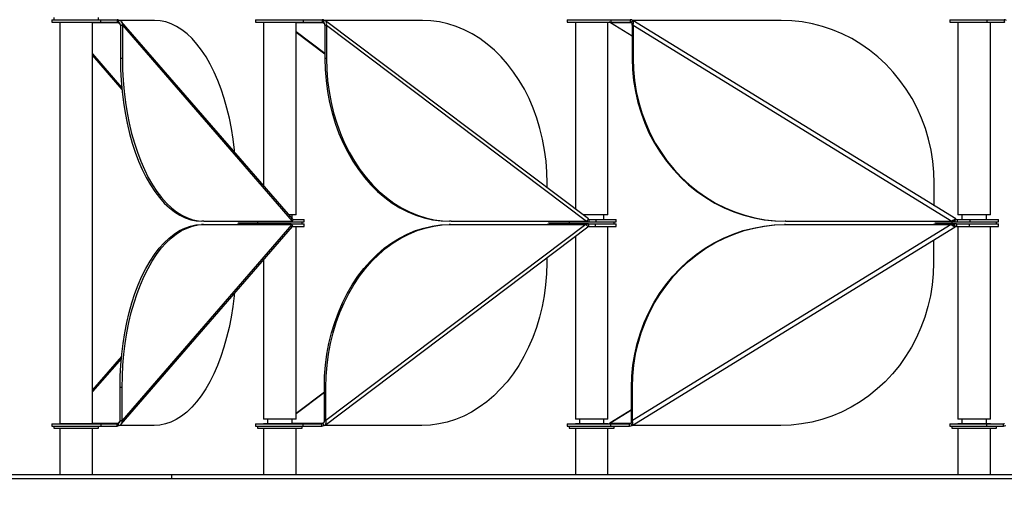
# Model space of a CAD drawing. Header units: millimetres. Extents: x 5 to 415, y 2 to 292.
# Tile 6 of 82: x 74 to 98, y 153 to 165. Entities that reach past the tile are written whole.
import ezdxf

# ---------------------------------------------------------------- set-up
doc = ezdxf.new("R2010")
doc.units = ezdxf.units.MM
doc.layers.add('CONTORNI', color=7, linetype='Continuous', lineweight=35)
doc.styles.add('SLDTEXTSTYLE1', font='TXT', dxfattribs={"width": 0.7})
doc.dimstyles.new('SLDDIMSTYLE0', dxfattribs={"dimtxt": 3.351389, "dimasz": 2, "dimexe": 0, "dimexo": 0.0625, "dimgap": 0.837847, "dimtad": 1, "dimdec": 1, "dimlfac": 20, "dimrnd": 1e-09, "dimzin": 12, "dimdsep": 46, "dimtxsty": 'SLDTEXTSTYLE1', "dimsah": 1, "dimcen": 0.09, "dimadec": 0, "dimazin": 3, "dimtfac": 1, "dimtdec": 1, "dimtofl": 0, "dimtmove": 0, "dimatfit": 3, "dimfxl": 0, "dimfrac": 2, "dimtolj": 1, "dimtzin": 12, "dimarcsym": 0})

# ---------------------------------------------------------------- blocks, each defined once
blk = doc.blocks.new('_D')
at = {"layer": 'CONTORNI', "color": 7}
for p, q in [((74.138, 245.707), (62.013, 245.707)), ((63.013, 245.707), (63.013, 153.892)), ((72.013, 153.892), (62.013, 153.892))]:
    blk.add_line(p, q, dxfattribs=at)
for points in [[(63.013, 245.707), (62.763, 243.707), (63.263, 243.707)], [(63.013, 153.892), (63.263, 155.892), (62.763, 155.892)]]:
    blk.add_solid(points, dxfattribs=at)
at = {"layer": 'CONTORNI', "color": 7, "insert": (59.602, 195.488), "char_height": 2.6458, "attachment_point": 1, "rotation": 90, "style": 'SLDTEXTSTYLE1'}
blk.add_mtext('1836,3', dxfattribs=at)
blk = doc.blocks.new('_D_1')
at = {"layer": 'CONTORNI', "color": 7}
for p, q in [((73.013, 152.892), (73.013, 139.154)), ((186.255, 152.892), (186.255, 139.154)), ((186.255, 140.154), (73.013, 140.154))]:
    blk.add_line(p, q, dxfattribs=at)
for points in [[(73.013, 140.154), (75.013, 139.904), (75.013, 140.404)], [(186.255, 140.154), (184.255, 140.404), (184.255, 139.904)]]:
    blk.add_solid(points, dxfattribs=at)
at = {"layer": 'CONTORNI', "color": 7, "insert": (124.962, 143.564), "char_height": 2.6458, "attachment_point": 1, "style": 'SLDTEXTSTYLE1'}
blk.add_mtext('2264,8', dxfattribs=at)

msp = doc.modelspace()

# ---------------------------------------------------------------- linework, layer by layer
at = {"color": 7, "linetype": 'Continuous', "lineweight": 25}
for p, q in [((74.9131, 165.1646), (74.9131, 165.1046)), ((74.9131, 165.1646), (76.1131, 165.1646)), ((74.9131, 165.1046), (76.1131, 165.1046)), ((74.9631, 165.2146), (74.9631, 165.1646)), ((75.1131, 165.1046), (75.1131, 155.2397)), ((75.9131, 155.2397), (75.9131, 165.1046)), ((75.9131, 165.0966), (76.5447, 165.0966)), ((76.0631, 165.1646), (76.0631, 165.2146)), ((76.1131, 165.1046), (76.1131, 165.1646)), ((76.1131, 165.1646), (76.5209, 165.1646)), ((76.1131, 165.1046), (76.5209, 165.1046)), ((76.5209, 165.1646), (76.5209, 165.1046)), ((76.5297, 165.1646), (76.5209, 165.1646)), ((76.5297, 165.1046), (76.5209, 165.1046)), ((76.5297, 165.1646), (76.5297, 165.1046)), ((76.5597, 165.1485), (76.5447, 165.0966)), ((76.5447, 165.0966), (76.596, 165.0374)), ((77.4388, 165.1485), (76.5597, 165.1485)), ((76.5966, 165.0273), (76.6486, 165.0273)), ((76.5966, 165.0273), (76.5966, 164.2132)), ((80.8307, 160.2634), (76.6272, 165.1153)), ((76.6486, 165.0273), (80.8193, 160.2132)), ((76.6486, 165.0273), (76.6486, 164.2132)), ((79.9151, 165.1646), (79.9151, 165.1046)), ((79.9151, 165.1646), (81.0845, 165.1646)), ((79.9151, 165.1046), (81.0845, 165.1046)), ((80.1151, 165.1046), (80.1151, 161.0894)), ((80.9151, 160.3696), (80.9151, 165.1046)), ((80.9151, 165.0966), (81.5824, 165.0966)), ((81.0845, 165.1646), (81.0845, 165.1046)), ((81.0845, 165.1646), (81.5529, 165.1646)), ((81.0845, 165.1046), (81.5529, 165.1046)), ((81.5529, 165.1646), (81.5529, 165.1046)), ((81.5594, 165.1646), (81.5529, 165.1646)), ((81.5594, 165.1046), (81.5529, 165.1046)), ((81.5594, 165.1646), (81.5594, 165.1046)), ((81.6053, 165.1485), (81.5824, 165.0966)), ((81.5824, 165.0966), (81.6133, 165.0732)), ((84.0184, 165.1485), (81.6053, 165.1485)), ((81.6209, 165.0273), (81.6595, 165.0273)), ((81.6209, 165.0273), (81.6209, 164.2132)), ((88.0944, 160.2702), (81.6374, 165.136)), ((81.6595, 165.0273), (88.0477, 160.2132)), ((81.6595, 165.0273), (81.6595, 164.2132)), ((87.5765, 165.1646), (87.5765, 165.1046)), ((87.5765, 165.1646), (88.6469, 165.1646)), ((87.5765, 165.1046), (88.6469, 165.1046)), ((87.7765, 165.1046), (87.7765, 160.5097)), ((88.5765, 160.3696), (88.5765, 165.1046)), ((88.6379, 165.0966), (89.1508, 165.0966)), ((88.6425, 165.0944), (88.6379, 165.0966)), ((88.6379, 165.0966), (89.1713, 164.7688)), ((88.6411, 165.0923), (89.1713, 164.7665)), ((88.6469, 165.1646), (88.6469, 165.1046)), ((88.6469, 165.1646), (89.114, 165.1646)), ((88.6469, 165.1046), (89.114, 165.1046)), ((89.1192, 165.1646), (89.1192, 165.1046)), ((89.1226, 165.1646), (89.1192, 165.1646)), ((89.1226, 165.1046), (89.1192, 165.1046)), ((89.1226, 165.1646), (89.1226, 165.1046)), ((89.179, 165.1485), (89.1508, 165.0966)), ((89.1508, 165.0966), (89.159, 165.0916)), ((89.1713, 165.0273), (89.1919, 165.0273)), ((89.1713, 165.0273), (89.1713, 164.2132)), ((92.8351, 165.1485), (89.179, 165.1485)), ((97.1241, 160.2694), (89.1887, 165.1449)), ((89.1919, 165.0273), (97.0274, 160.2132)), ((89.1919, 165.0273), (89.1919, 164.2132)), ((96.9737, 165.1646), (96.9737, 165.1046)), ((96.9737, 165.1646), (97.8884, 165.1646)), ((96.9737, 165.1046), (97.8884, 165.1046)), ((97.1737, 165.1046), (97.1737, 160.3696)), ((97.8884, 165.1646), (97.8884, 165.1046)), ((97.8884, 165.1646), (98.3076, 165.1646)), ((97.8884, 165.1046), (98.3076, 165.1046)), ((97.9737, 160.3696), (97.9737, 165.1046)), ((98.3076, 165.1646), (98.3076, 165.1046)), ((80.9151, 164.8729), (81.6209, 164.341)), ((80.9151, 164.8612), (81.6209, 164.3293)), ((75.9131, 164.3263), (76.6286, 163.5004)), ((75.9131, 164.2816), (76.6334, 163.4503)), ((76.6486, 164.2132), (76.5966, 164.2132)), ((81.6595, 164.2132), (81.6209, 164.2132)), ((89.1919, 164.2132), (89.1713, 164.2132)), ((87.083, 161.0324), (87.083, 161.1485)), ((96.5939, 160.5952), (96.5939, 161.1485)), ((78.6494, 160.2132), (78.5974, 160.2132)), ((78.6494, 160.2132), (80.8193, 160.2132)), ((79.4985, 160.1472), (79.5073, 160.1472)), ((79.5066, 160.1971), (80.8054, 160.1971)), ((80.7887, 160.1472), (79.5073, 160.1472)), ((79.9651, 160.1971), (79.9651, 160.1472)), ((80.8673, 160.3696), (80.7386, 160.3696)), ((80.7887, 160.1472), (80.7974, 160.1472)), ((80.7974, 160.1472), (80.7974, 160.1311)), ((80.8, 160.1472), (81.1151, 160.1472)), ((80.8, 160.1472), (80.8, 160.1311)), ((80.8054, 160.2132), (80.8054, 160.1971)), ((80.8054, 160.1971), (80.8113, 160.1971)), ((80.8113, 160.2132), (80.8113, 160.1971)), ((80.8113, 160.1971), (81.1151, 160.1971)), ((80.8151, 160.2814), (80.8151, 160.3696)), ((80.8322, 160.2571), (81.1151, 160.2571)), ((80.9151, 160.3696), (80.8673, 160.3696)), ((81.0651, 160.1472), (81.0651, 160.1971)), ((81.1151, 160.1971), (81.1151, 160.2571)), ((81.1151, 160.0872), (81.1151, 160.1472)), ((84.724, 160.2132), (84.6855, 160.2132)), ((84.724, 160.2132), (88.0477, 160.2132)), ((87.1322, 160.1472), (87.1387, 160.1472)), ((88.0897, 160.1472), (87.1387, 160.1472)), ((87.1445, 160.1971), (88.1085, 160.1971)), ((87.6265, 160.1971), (87.6265, 160.1472)), ((88.5287, 160.3696), (87.9624, 160.3696)), ((88.0477, 160.2132), (88.0626, 160.2132)), ((88.0544, 160.2194), (88.0626, 160.2132)), ((88.0626, 160.2132), (88.0575, 160.2213)), ((88.0626, 160.2132), (88.0745, 160.2401)), ((88.0897, 160.1472), (88.0962, 160.1472)), ((88.0962, 160.1472), (88.0962, 160.0872)), ((88.0962, 160.1472), (88.2637, 160.1472)), ((88.1085, 160.2571), (88.1085, 160.1971)), ((88.1085, 160.2571), (88.2764, 160.2571)), ((88.1085, 160.1971), (88.2764, 160.1971)), ((88.2637, 160.1472), (88.2637, 160.0872)), ((88.2637, 160.1472), (88.7765, 160.1472)), ((88.2764, 160.2571), (88.2764, 160.1971)), ((88.2764, 160.2571), (88.7765, 160.2571)), ((88.2764, 160.1971), (88.7765, 160.1971)), ((88.4765, 160.2571), (88.4765, 160.3696)), ((88.5765, 160.3696), (88.5287, 160.3696)), ((88.7265, 160.1472), (88.7265, 160.1971)), ((88.7765, 160.1971), (88.7765, 160.2571)), ((88.7765, 160.0872), (88.7765, 160.1472)), ((92.9507, 160.2132), (92.9302, 160.2132)), ((92.9507, 160.2132), (97.0274, 160.2132)), ((96.6275, 160.1472), (96.631, 160.1472)), ((97.137, 160.1472), (96.631, 160.1472)), ((96.6426, 160.1971), (97.1556, 160.1971)), ((97.0237, 160.1971), (97.0237, 160.1472)), ((97.0274, 160.2132), (97.0992, 160.2132)), ((97.0859, 160.2214), (97.0992, 160.2132)), ((97.0992, 160.2132), (97.1274, 160.2652)), ((97.137, 160.1472), (97.1405, 160.1472)), ((97.1405, 160.1472), (97.1405, 160.0872)), ((97.1425, 160.1472), (97.4526, 160.1472)), ((97.1556, 160.2571), (97.1556, 160.1971)), ((97.1556, 160.2571), (97.4652, 160.2571)), ((97.1556, 160.1971), (97.4652, 160.1971)), ((97.9259, 160.3696), (97.1737, 160.3696)), ((97.2737, 160.3696), (97.2737, 160.2571)), ((97.4526, 160.1472), (97.4526, 160.0872)), ((97.4526, 160.1472), (98.1737, 160.1472)), ((97.4652, 160.2571), (97.4652, 160.1971)), ((97.4652, 160.2571), (98.1737, 160.2571)), ((97.4652, 160.1971), (98.1737, 160.1971)), ((97.8737, 160.2571), (97.8737, 160.3696)), ((97.9737, 160.3696), (97.9259, 160.3696)), ((98.1237, 160.1472), (98.1237, 160.1971)), ((98.1737, 160.1971), (98.1737, 160.2571)), ((98.1737, 160.0872), (98.1737, 160.1472)), ((76.6191, 155.229), (80.8226, 160.0809)), ((80.8113, 160.1311), (76.6405, 155.317)), ((78.6413, 160.1311), (78.5894, 160.1311)), ((78.6413, 160.1311), (80.8113, 160.1311)), ((80.8244, 160.0872), (81.1151, 160.0872)), ((80.9151, 155.3522), (80.9151, 160.0872)), ((81.6251, 155.2082), (88.082, 160.0741)), ((88.0354, 160.1311), (81.6472, 155.317)), ((84.7117, 160.1311), (84.6732, 160.1311)), ((84.7117, 160.1311), (88.0354, 160.1311)), ((88.0502, 160.1311), (88.0421, 160.1249)), ((88.0621, 160.1042), (88.0502, 160.1311)), ((88.0962, 160.0872), (88.2637, 160.0872)), ((88.2637, 160.0872), (88.7765, 160.0872)), ((88.5765, 155.3522), (88.5765, 160.0872)), ((89.1736, 155.1994), (97.109, 160.0749)), ((97.0123, 160.1311), (89.1768, 155.317)), ((92.9356, 160.1311), (92.9151, 160.1311)), ((92.9356, 160.1311), (97.0123, 160.1311)), ((97.0841, 160.1311), (97.0153, 160.1311)), ((97.0841, 160.1311), (97.0695, 160.1221)), ((97.1123, 160.0791), (97.0841, 160.1311)), ((97.1405, 160.0872), (97.4526, 160.0872)), ((97.1737, 160.0872), (97.1737, 155.3522)), ((97.4526, 160.0872), (98.1737, 160.0872)), ((97.9737, 155.3522), (97.9737, 160.0872)), ((87.7765, 159.8438), (87.7765, 155.3522)), ((96.5788, 159.7491), (96.5788, 159.1958)), ((80.1151, 159.2642), (80.1151, 155.3522)), ((87.0707, 159.3119), (87.0707, 159.1958)), ((76.6253, 156.894), (75.9131, 156.072)), ((76.6206, 156.8439), (75.9131, 156.0273)), ((76.6405, 156.1311), (76.5886, 156.1311)), ((76.5886, 155.317), (76.5886, 156.1311)), ((76.6405, 155.317), (76.6405, 156.1311)), ((81.6472, 156.1311), (81.6086, 156.1311)), ((81.6086, 155.317), (81.6086, 156.1311)), ((81.6472, 155.317), (81.6472, 156.1311)), ((89.1768, 156.1311), (89.1562, 156.1311)), ((89.1562, 155.317), (89.1562, 156.1311)), ((89.1768, 155.317), (89.1768, 156.1311)), ((81.6086, 156.0149), (80.9151, 155.4923)), ((81.6086, 156.0032), (80.9151, 155.4806)), ((89.1562, 155.5755), (88.6228, 155.2477)), ((89.1562, 155.5777), (88.626, 155.252)), ((76.5886, 155.317), (76.6405, 155.317)), ((80.5732, 155.3522), (80.1151, 155.3522)), ((80.2151, 155.3522), (80.2151, 155.2421)), ((80.9151, 155.3522), (80.5732, 155.3522)), ((80.8151, 155.2421), (80.8151, 155.3522)), ((81.6086, 155.317), (81.6472, 155.317)), ((88.2346, 155.3522), (87.7765, 155.3522)), ((87.8765, 155.3522), (87.8765, 155.2421)), ((88.5765, 155.3522), (88.2346, 155.3522)), ((88.4765, 155.2421), (88.4765, 155.3522)), ((89.1562, 155.317), (89.1768, 155.317)), ((97.6318, 155.3522), (97.1737, 155.3522)), ((97.2737, 155.3522), (97.2737, 155.2421)), ((97.9737, 155.3522), (97.6318, 155.3522)), ((97.8737, 155.2421), (97.8737, 155.3522)), ((74.9131, 155.2397), (74.9131, 155.1797)), ((74.9131, 155.2397), (76.1131, 155.2397)), ((74.9131, 155.1797), (76.1131, 155.1797)), ((74.9631, 155.1797), (74.9631, 155.1297)), ((74.9631, 155.1297), (76.053, 155.1297)), ((75.1131, 155.2421), (75.1131, 155.2397)), ((75.1131, 155.2421), (75.5131, 155.2421)), ((75.1131, 155.1297), (75.1131, 153.9921)), ((75.5131, 155.2421), (75.9131, 155.2421)), ((76.5366, 155.2477), (75.9131, 155.2477)), ((75.9131, 155.2397), (75.9131, 155.2421)), ((75.9131, 153.9921), (75.9131, 155.1297)), ((76.053, 155.1297), (76.0631, 155.1297)), ((76.0631, 155.1297), (76.0631, 155.1797)), ((76.1131, 155.2397), (76.1131, 155.1797)), ((76.1131, 155.2397), (76.5216, 155.2397)), ((76.1131, 155.1797), (76.5216, 155.1797)), ((76.5216, 155.1797), (76.5216, 155.2397)), ((76.5887, 155.3078), (76.5366, 155.2477)), ((76.5366, 155.2477), (76.5516, 155.1958)), ((77.4308, 155.1958), (76.5516, 155.1958)), ((79.9151, 155.2397), (79.9151, 155.1797)), ((79.9151, 155.2397), (81.0803, 155.2397)), ((79.9151, 155.1797), (81.0803, 155.1797)), ((79.9651, 155.1797), (79.9651, 155.1297)), ((79.9651, 155.1297), (80.9865, 155.1297)), ((80.1151, 155.2421), (80.1151, 155.2397)), ((80.1151, 155.2421), (80.5151, 155.2421)), ((80.1151, 155.1297), (80.1151, 153.9921)), ((80.5151, 155.2421), (80.9151, 155.2421)), ((81.57, 155.2477), (80.8151, 155.2477)), ((80.9151, 155.2397), (80.9151, 155.2421)), ((80.9151, 153.9921), (80.9151, 155.1297)), ((80.9865, 155.1297), (81.0651, 155.1297)), ((81.0651, 155.1297), (81.0651, 155.1797)), ((81.0803, 155.2397), (81.0803, 155.1797)), ((81.0803, 155.2397), (81.5471, 155.2397)), ((81.0803, 155.1797), (81.5471, 155.1797)), ((81.5471, 155.1797), (81.5471, 155.2397)), ((81.6014, 155.2714), (81.57, 155.2477)), ((81.57, 155.2477), (81.593, 155.1958)), ((84.0061, 155.1958), (81.593, 155.1958)), ((87.5765, 155.2397), (87.5765, 155.1797)), ((87.5765, 155.2397), (88.6388, 155.2397)), ((87.5765, 155.1797), (88.6388, 155.1797)), ((87.6265, 155.1797), (87.6265, 155.1297)), ((87.6265, 155.1297), (88.5226, 155.1297)), ((87.7765, 155.2421), (87.7765, 155.2397)), ((87.7765, 155.2421), (88.1765, 155.2421)), ((87.7765, 155.1297), (87.7765, 153.9921)), ((88.1765, 155.2421), (88.5765, 155.2421)), ((88.5226, 155.1297), (88.7265, 155.1297)), ((88.5765, 155.2397), (88.5765, 155.2421)), ((88.5765, 153.9921), (88.5765, 155.1297)), ((88.6228, 155.2477), (88.6272, 155.2501)), ((89.1357, 155.2477), (88.6228, 155.2477)), ((88.6388, 155.2397), (88.6388, 155.1797)), ((88.6388, 155.2397), (89.1075, 155.2397)), ((88.6388, 155.1797), (89.1075, 155.1797)), ((88.7265, 155.1297), (88.7265, 155.1797)), ((89.1075, 155.1797), (89.1075, 155.2397)), ((89.1476, 155.255), (89.1357, 155.2477)), ((89.1357, 155.2477), (89.1639, 155.1958)), ((92.8199, 155.1958), (89.1639, 155.1958)), ((96.9737, 155.2397), (96.9737, 155.1797)), ((96.9737, 155.2397), (97.8774, 155.2397)), ((96.9737, 155.1797), (97.8774, 155.1797)), ((97.0237, 155.1797), (97.0237, 155.1297)), ((97.0237, 155.1297), (97.7528, 155.1297)), ((97.1737, 155.2421), (97.1737, 155.2397)), ((97.1737, 155.2421), (97.5737, 155.2421)), ((97.1737, 155.1297), (97.1737, 153.9921)), ((97.5737, 155.2421), (97.9737, 155.2421)), ((97.7528, 155.1297), (98.1237, 155.1297)), ((97.8774, 155.2397), (97.8774, 155.1797)), ((97.8774, 155.2397), (98.2915, 155.2397)), ((97.8774, 155.1797), (98.2915, 155.1797)), ((97.9737, 155.2397), (97.9737, 155.2421)), ((97.9737, 153.9921), (97.9737, 155.1297)), ((98.1237, 155.1297), (98.1237, 155.1797)), ((98.2915, 155.1797), (98.2915, 155.2397)), ((73.0131, 153.9921), (77.8621, 153.9921)), ((73.0131, 153.8921), (77.8621, 153.8921)), ((77.8621, 153.8921), (77.8621, 153.9921)), ((77.8621, 153.9921), (127.2852, 153.9921)), ((77.8621, 153.8921), (127.2852, 153.8921))]:
    msp.add_line(p, q, dxfattribs=at)
at = {"color": 7, "linetype": 'Continuous', "lineweight": 25, "flags": 128}
for points in [[(79.4029, 161.9114), (79.3978, 161.9623), (79.3654, 162.2277), (79.3241, 162.488), (79.274, 162.7421), (79.2153, 162.9888), (79.1483, 163.2269), (79.0734, 163.4552), (78.9909, 163.6729), (78.9011, 163.8787), (78.8045, 164.0719), (78.7015, 164.2514), (78.5926, 164.4164), (78.4784, 164.5662), (78.3593, 164.7001), (78.236, 164.8174), (78.1089, 164.9176), (77.9786, 165.0002), (77.8459, 165.0649), (77.7113, 165.1113), (77.5754, 165.1392), (77.4388, 165.1485)], [(87.083, 161.1485), (87.0758, 161.4215), (87.0544, 161.6932), (87.0189, 161.9623), (86.9693, 162.2277), (86.906, 162.488), (86.8293, 162.7421), (86.7394, 162.9888), (86.6368, 163.2269), (86.5221, 163.4552), (86.3956, 163.6729), (86.2581, 163.8787), (86.1101, 164.0719), (85.9524, 164.2514), (85.7857, 164.4164), (85.6107, 164.5662), (85.4283, 164.7001), (85.2393, 164.8174), (85.0447, 164.9176), (84.8452, 165.0002), (84.6419, 165.0649), (84.4357, 165.1113), (84.2275, 165.1392), (84.0184, 165.1485)], [(96.5939, 161.1485), (96.5852, 161.4215), (96.5589, 161.6932), (96.5153, 161.9623), (96.4545, 162.2277), (96.3769, 162.488), (96.2827, 162.7421), (96.1725, 162.9888), (96.0467, 163.2269), (95.9059, 163.4552), (95.7509, 163.6729), (95.5822, 163.8787), (95.4007, 164.0719), (95.2072, 164.2514), (95.0027, 164.4164), (94.7881, 164.5662), (94.5644, 164.7001), (94.3326, 164.8174), (94.0938, 164.9176), (93.8492, 165.0002), (93.5998, 165.0649), (93.3469, 165.1113), (93.0916, 165.1392), (92.8351, 165.1485)], [(76.5966, 164.2132), (76.6013, 163.9402), (76.6153, 163.6685), (76.6385, 163.3994), (76.6708, 163.134), (76.7121, 162.8737), (76.7623, 162.6196), (76.8209, 162.3729), (76.8879, 162.1349), (76.9628, 161.9065), (77.0454, 161.6888), (77.1352, 161.483), (77.2318, 161.2898), (77.3347, 161.1103), (77.4436, 160.9453), (77.5578, 160.7955), (77.6769, 160.6617), (77.8003, 160.5443), (77.9274, 160.4441), (78.0576, 160.3615), (78.1903, 160.2969), (78.325, 160.2504), (78.4609, 160.2225), (78.5974, 160.2132)], [(76.6486, 164.2132), (76.6532, 163.9402), (76.6672, 163.6685), (76.6904, 163.3994), (76.7228, 163.134), (76.7641, 162.8737), (76.8142, 162.6196), (76.8729, 162.3729), (76.9399, 162.1349), (77.0148, 161.9065), (77.0973, 161.6888), (77.1871, 161.483), (77.2837, 161.2898), (77.3867, 161.1103), (77.4955, 160.9453), (77.6098, 160.7955), (77.7289, 160.6617), (77.8522, 160.5443), (77.9793, 160.4441), (78.1096, 160.3615), (78.2423, 160.2969), (78.3769, 160.2504), (78.5128, 160.2225), (78.6494, 160.2132)], [(81.6209, 164.2132), (81.6281, 163.9402), (81.6495, 163.6685), (81.685, 163.3994), (81.7346, 163.134), (81.7979, 162.8737), (81.8746, 162.6196), (81.9645, 162.3729), (82.0671, 162.1349), (82.1818, 161.9065), (82.3083, 161.6888), (82.4458, 161.483), (82.5938, 161.2898), (82.7515, 161.1103), (82.9182, 160.9453), (83.0932, 160.7955), (83.2756, 160.6617), (83.4646, 160.5443), (83.6592, 160.4441), (83.8587, 160.3615), (84.062, 160.2969), (84.2682, 160.2504), (84.4763, 160.2225), (84.6855, 160.2132)], [(81.6595, 164.2132), (81.6666, 163.9402), (81.688, 163.6685), (81.7236, 163.3994), (81.7731, 163.134), (81.8364, 162.8737), (81.9132, 162.6196), (82.0031, 162.3729), (82.1056, 162.1349), (82.2204, 161.9065), (82.3468, 161.6888), (82.4843, 161.483), (82.6323, 161.2898), (82.79, 161.1103), (82.9568, 160.9453), (83.1317, 160.7955), (83.3141, 160.6617), (83.5031, 160.5443), (83.6978, 160.4441), (83.8972, 160.3615), (84.1005, 160.2969), (84.3067, 160.2504), (84.5149, 160.2225), (84.724, 160.2132)], [(89.1713, 164.2132), (89.1801, 163.9402), (89.2064, 163.6685), (89.25, 163.3994), (89.3107, 163.134), (89.3884, 162.8737), (89.4825, 162.6196), (89.5928, 162.3729), (89.7186, 162.1349), (89.8593, 161.9065), (90.0144, 161.6888), (90.1831, 161.483), (90.3646, 161.2898), (90.558, 161.1103), (90.7625, 160.9453), (90.9772, 160.7955), (91.2009, 160.6617), (91.4327, 160.5443), (91.6714, 160.4441), (91.9161, 160.3615), (92.1654, 160.2969), (92.4184, 160.2504), (92.6737, 160.2225), (92.9302, 160.2132)], [(89.1919, 164.2132), (89.2006, 163.9402), (89.2269, 163.6685), (89.2705, 163.3994), (89.3312, 163.134), (89.4089, 162.8737), (89.5031, 162.6196), (89.6133, 162.3729), (89.7391, 162.1349), (89.8798, 161.9065), (90.0349, 161.6888), (90.2036, 161.483), (90.3851, 161.2898), (90.5786, 161.1103), (90.7831, 160.9453), (90.9977, 160.7955), (91.2214, 160.6617), (91.4532, 160.5443), (91.692, 160.4441), (91.9366, 160.3615), (92.186, 160.2969), (92.4389, 160.2504), (92.6942, 160.2225), (92.9507, 160.2132)], [(76.5886, 156.1311), (76.5932, 156.4041), (76.6072, 156.6757), (76.6304, 156.9449), (76.6628, 157.2103), (76.7041, 157.4706), (76.7542, 157.7247), (76.8129, 157.9713), (76.8799, 158.2094), (76.9548, 158.4378), (77.0373, 158.6554), (77.1271, 158.8613), (77.2237, 159.0544), (77.3267, 159.2339), (77.4356, 159.399), (77.5498, 159.5488), (77.6689, 159.6826), (77.7922, 159.7999), (77.9193, 159.9001), (78.0496, 159.9828), (78.1823, 160.0474), (78.3169, 160.0938), (78.4528, 160.1218), (78.5894, 160.1311)], [(76.6405, 156.1311), (76.6452, 156.4041), (76.6592, 156.6757), (76.6824, 156.9449), (76.7147, 157.2103), (76.7561, 157.4706), (76.8062, 157.7247), (76.8649, 157.9713), (76.9318, 158.2094), (77.0067, 158.4378), (77.0893, 158.6554), (77.1791, 158.8613), (77.2757, 159.0544), (77.3786, 159.2339), (77.4875, 159.399), (77.6017, 159.5488), (77.7208, 159.6826), (77.8442, 159.7999), (77.9713, 159.9001), (78.1015, 159.9828), (78.2342, 160.0474), (78.3689, 160.0938), (78.5048, 160.1218), (78.6413, 160.1311)], [(81.6086, 156.1311), (81.6157, 156.4041), (81.6371, 156.6757), (81.6727, 156.9449), (81.7222, 157.2103), (81.7855, 157.4706), (81.8623, 157.7247), (81.9522, 157.9713), (82.0547, 158.2094), (82.1695, 158.4378), (82.2959, 158.6554), (82.4335, 158.8613), (82.5814, 159.0544), (82.7392, 159.2339), (82.9059, 159.399), (83.0809, 159.5488), (83.2633, 159.6826), (83.4522, 159.7999), (83.6469, 159.9001), (83.8464, 159.9828), (84.0497, 160.0474), (84.2559, 160.0938), (84.464, 160.1218), (84.6732, 160.1311)], [(81.6472, 156.1311), (81.6543, 156.4041), (81.6757, 156.6757), (81.7113, 156.9449), (81.7608, 157.2103), (81.8241, 157.4706), (81.9009, 157.7247), (81.9907, 157.9713), (82.0933, 158.2094), (82.2081, 158.4378), (82.3345, 158.6554), (82.472, 158.8613), (82.62, 159.0544), (82.7777, 159.2339), (82.9444, 159.399), (83.1194, 159.5488), (83.3018, 159.6826), (83.4908, 159.7999), (83.6855, 159.9001), (83.8849, 159.9828), (84.0882, 160.0474), (84.2944, 160.0938), (84.5026, 160.1218), (84.7117, 160.1311)], [(89.1562, 156.1311), (89.165, 156.4041), (89.1912, 156.6757), (89.2349, 156.9449), (89.2956, 157.2103), (89.3733, 157.4706), (89.4674, 157.7247), (89.5777, 157.9713), (89.7035, 158.2094), (89.8442, 158.4378), (89.9993, 158.6554), (90.168, 158.8613), (90.3495, 159.0544), (90.5429, 159.2339), (90.7474, 159.399), (90.9621, 159.5488), (91.1858, 159.6826), (91.4176, 159.7999), (91.6563, 159.9001), (91.901, 159.9828), (92.1503, 160.0474), (92.4033, 160.0938), (92.6586, 160.1218), (92.9151, 160.1311)], [(89.1768, 156.1311), (89.1855, 156.4041), (89.2118, 156.6757), (89.2554, 156.9449), (89.3161, 157.2103), (89.3938, 157.4706), (89.4879, 157.7247), (89.5982, 157.9713), (89.724, 158.2094), (89.8647, 158.4378), (90.0198, 158.6554), (90.1885, 158.8613), (90.37, 159.0544), (90.5634, 159.2339), (90.768, 159.399), (90.9826, 159.5488), (91.2063, 159.6826), (91.4381, 159.7999), (91.6769, 159.9001), (91.9215, 159.9828), (92.1709, 160.0474), (92.4238, 160.0938), (92.6791, 160.1218), (92.9356, 160.1311)], [(87.0707, 159.1958), (87.0635, 158.9228), (87.0421, 158.6511), (87.0066, 158.3819), (86.957, 158.1166), (86.8937, 157.8562), (86.8169, 157.6022), (86.7271, 157.3555), (86.6245, 157.1174), (86.5097, 156.889), (86.3833, 156.6714), (86.2458, 156.4655), (86.0978, 156.2724), (85.9401, 156.0929), (85.7734, 155.9279), (85.5984, 155.7781), (85.416, 155.6442), (85.227, 155.5269), (85.0323, 155.4267), (84.8329, 155.3441), (84.6296, 155.2794), (84.4234, 155.233), (84.2152, 155.2051), (84.0061, 155.1958)], [(96.5788, 159.1958), (96.5701, 158.9228), (96.5438, 158.6511), (96.5002, 158.3819), (96.4394, 158.1166), (96.3618, 157.8562), (96.2676, 157.6022), (96.1574, 157.3555), (96.0316, 157.1174), (95.8908, 156.889), (95.7357, 156.6714), (95.5671, 156.4655), (95.3856, 156.2724), (95.1921, 156.0929), (94.9876, 155.9279), (94.773, 155.7781), (94.5493, 155.6442), (94.3175, 155.5269), (94.0787, 155.4267), (93.8341, 155.3441), (93.5847, 155.2794), (93.3318, 155.233), (93.0765, 155.2051), (92.8199, 155.1958)], [(79.3948, 158.4328), (79.3897, 158.3819), (79.3574, 158.1166), (79.3161, 157.8562), (79.2659, 157.6022), (79.2073, 157.3555), (79.1403, 157.1174), (79.0654, 156.889), (78.9828, 156.6714), (78.893, 156.4655), (78.7964, 156.2724), (78.6935, 156.0929), (78.5846, 155.9279), (78.4704, 155.7781), (78.3513, 155.6442), (78.2279, 155.5269), (78.1008, 155.4267), (77.9706, 155.3441), (77.8379, 155.2794), (77.7032, 155.233), (77.5673, 155.2051), (77.4308, 155.1958)]]:
    msp.add_lwpolyline(points, dxfattribs=at)
at = {"color": 7, "linetype": 'Continuous', "lineweight": 25}
for centre, radius, start, end in [((76.5272, 165.124), 0.0407, 37.0845, 86.56058), ((76.5284, 165.0843), 0.0203, 37.0845, 86.56058), ((81.5585, 165.0883), 0.0763, 52.10594, 89.34065), ((81.5589, 165.0665), 0.0381, 52.10594, 89.34065), ((88.6096, 165.0508), 0.0538, 58.27815, 89.89215), ((89.1224, 165.057), 0.1076, 58.27815, 89.89215), ((89.1225, 165.0508), 0.0538, 58.27815, 89.89215), ((98.3076, 165.0446), 0.12, 60, 90), ((98.3076, 165.0446), 0.06, 60, 90), ((79.501, 160.1066), 0.0407, 93.43942, 142.9155), ((79.509, 160.2377), 0.0407, 217.0845, 266.56058), ((80.7998, 160.1066), 0.0407, 93.43942, 142.9155), ((80.8079, 160.2377), 0.0407, 217.0845, 266.56058), ((87.1331, 160.0709), 0.0763, 90.65935, 127.89406), ((87.1454, 160.2734), 0.0763, 232.10594, 269.34065), ((88.0971, 160.0709), 0.0763, 90.65935, 127.89406), ((88.1094, 160.2734), 0.0763, 232.10594, 269.34065), ((88.109, 160.2952), 0.0381, 232.10594, 269.34065), ((96.6277, 160.0395), 0.1076, 90.10785, 121.72185), ((96.6428, 160.3047), 0.1076, 238.27815, 269.89215), ((97.1407, 160.0395), 0.1076, 90.10785, 121.72185), ((97.1558, 160.3047), 0.1076, 238.27815, 269.89215), ((97.1557, 160.3109), 0.0538, 238.27815, 269.89215), ((88.0966, 160.049), 0.0381, 90.65935, 127.89406), ((97.1406, 160.0334), 0.0538, 90.10785, 121.72185), ((76.5204, 155.26), 0.0203, 273.43942, 322.9155), ((76.5192, 155.2203), 0.0407, 273.43942, 322.9155), ((81.5466, 155.2778), 0.0381, 270.65935, 307.89406), ((81.5462, 155.2559), 0.0763, 270.65935, 307.89406), ((88.5945, 155.2935), 0.0538, 270.10785, 301.72185), ((89.1074, 155.2935), 0.0538, 270.10785, 301.72185), ((89.1073, 155.2873), 0.1076, 270.10785, 301.72185), ((98.2915, 155.2997), 0.06, 270, 300), ((98.2915, 155.2997), 0.12, 270, 300)]:
    msp.add_arc(centre, radius, start, end, dxfattribs=at)
for points, knots in [([(76.5966, 165.0273), (76.5966, 165.0348), (76.5966, 165.0499), (76.5877, 165.0702), (76.573, 165.0859), (76.5573, 165.0938), (76.5473, 165.096), (76.5447, 165.0966)], [0, 0, 0, 0, 0.2289275, 0.457855, 0.686699, 0.9155428, 1, 1, 1, 1]), ([(76.6486, 165.0273), (76.6497, 165.0404), (76.652, 165.0667), (76.6394, 165.102), (76.6157, 165.1293), (76.5872, 165.1443), (76.5671, 165.1474), (76.5597, 165.1485)], [0, 0, 0, 0, 0.2182973, 0.4366061, 0.6549149, 0.8732236, 1, 1, 1, 1]), ([(81.6209, 165.0273), (81.6214, 165.0348), (81.6225, 165.0499), (81.6169, 165.0702), (81.6059, 165.0859), (81.5932, 165.0938), (81.5847, 165.096), (81.5824, 165.0966)], [0, 0, 0, 0, 0.2289275, 0.457855, 0.686699, 0.9155428, 1, 1, 1, 1]), ([(81.6595, 165.0273), (81.6622, 165.0404), (81.6676, 165.0667), (81.6628, 165.102), (81.648, 165.1293), (81.6273, 165.1443), (81.6112, 165.1474), (81.6053, 165.1485)], [0, 0, 0, 0, 0.2182973, 0.4366061, 0.6549149, 0.8732236, 1, 1, 1, 1]), ([(89.1713, 165.0273), (89.1723, 165.0348), (89.1742, 165.0499), (89.1726, 165.0702), (89.1667, 165.0859), (89.1586, 165.0938), (89.1525, 165.096), (89.1508, 165.0966)], [0, 0, 0, 0, 0.2289275, 0.457855, 0.686699, 0.9155428, 1, 1, 1, 1]), ([(89.1919, 165.0273), (89.1958, 165.0404), (89.2036, 165.0667), (89.2073, 165.102), (89.2032, 165.1293), (89.1927, 165.1443), (89.1827, 165.1474), (89.179, 165.1485)], [0, 0, 0, 0, 0.2182973, 0.4366061, 0.6549149, 0.8732236, 1, 1, 1, 1]), ([(80.8299, 160.2626), (80.8307, 160.2622), (80.8371, 160.259), (80.8373, 160.2411), (80.8254, 160.2227), (80.8193, 160.2132)], [0, 0, 0, 0, 0.0666406, 0.5168154, 1, 1, 1, 1]), ([(88.0942, 160.27), (88.0944, 160.2679), (88.0949, 160.2636), (88.0802, 160.2417), (88.0588, 160.2229), (88.0477, 160.2132)], [0, 0, 0, 0, 0.3186856, 0.6472949, 1, 1, 1, 1]), ([(97.123, 160.2675), (97.1215, 160.2688), (97.1175, 160.2726), (97.0999, 160.2627), (97.0701, 160.242), (97.042, 160.223), (97.0274, 160.2132)], [0, 0, 0, 0, 0.1477526, 0.4250566, 0.7023614, 1, 1, 1, 1]), ([(97.0918, 160.2168), (97.0876, 160.2194), (97.077, 160.2261), (97.058, 160.2244), (97.0412, 160.2206), (97.0371, 160.2197)], [0, 0, 0, 0, 0.3268489, 0.8357856, 1, 1, 1, 1]), ([(80.8113, 160.1311), (80.8171, 160.1222), (80.8288, 160.1044), (80.8293, 160.0863), (80.8227, 160.0826), (80.8215, 160.082)], [0, 0, 0, 0, 0.4497301, 0.899761, 1, 1, 1, 1]), ([(88.0354, 160.1311), (88.0459, 160.1219), (88.0669, 160.1035), (88.0808, 160.0835), (88.0849, 160.0726), (88.0819, 160.0743), (88.0818, 160.0744)], [0, 0, 0, 0, 0.3284044, 0.6570284, 0.9856535, 1, 1, 1, 1]), ([(88.045, 160.1233), (88.047, 160.1246), (88.0494, 160.1261), (88.0501, 160.1304), (88.0502, 160.1311)], [0, 0, 0, 0, 0.8500261, 1, 1, 1, 1]), ([(97.0123, 160.1311), (97.0259, 160.1219), (97.0531, 160.1037), (97.0829, 160.0828), (97.1017, 160.0718), (97.106, 160.0756), (97.1077, 160.077)], [0, 0, 0, 0, 0.2770697, 0.5543248, 0.8315807, 1, 1, 1, 1]), ([(97.0223, 160.1244), (97.0249, 160.1238), (97.0404, 160.1202), (97.0614, 160.1188), (97.0771, 160.1244), (97.0834, 160.1304), (97.0841, 160.1311)], [0, 0, 0, 0, 0.0866623, 0.5177947, 0.948927, 1, 1, 1, 1]), ([(76.5366, 155.2477), (76.5438, 155.2497), (76.5582, 155.2536), (76.575, 155.2678), (76.5859, 155.2865), (76.5893, 155.3039), (76.5887, 155.3142), (76.5886, 155.317)], [0, 0, 0, 0, 0.2289275, 0.457855, 0.686699, 0.9155428, 1, 1, 1, 1]), ([(76.5516, 155.1958), (76.5643, 155.1982), (76.5895, 155.2031), (76.619, 155.2254), (76.6379, 155.2563), (76.6441, 155.2887), (76.6415, 155.3094), (76.6405, 155.317)], [0, 0, 0, 0, 0.2182973, 0.4366061, 0.6549149, 0.8732236, 1, 1, 1, 1]), ([(81.57, 155.2477), (81.5761, 155.2497), (81.5883, 155.2536), (81.6012, 155.2678), (81.6086, 155.2865), (81.61, 155.3039), (81.6089, 155.3142), (81.6086, 155.317)], [0, 0, 0, 0, 0.2289275, 0.457855, 0.686699, 0.9155428, 1, 1, 1, 1]), ([(81.593, 155.1958), (81.603, 155.1982), (81.6229, 155.2031), (81.6431, 155.2254), (81.6536, 155.2563), (81.6537, 155.2887), (81.6489, 155.3094), (81.6472, 155.317)], [0, 0, 0, 0, 0.2182973, 0.4366061, 0.6549149, 0.8732236, 1, 1, 1, 1]), ([(89.1417, 155.2514), (89.1437, 155.2524), (89.15, 155.2556), (89.1558, 155.2679), (89.159, 155.2864), (89.1582, 155.3039), (89.1566, 155.3142), (89.1562, 155.317)], [0, 0, 0, 0, 0.1291888, 0.3877282, 0.6461733, 0.9046182, 1, 1, 1, 1]), ([(89.1727, 155.2009), (89.1755, 155.2022), (89.1842, 155.2062), (89.1906, 155.2257), (89.1915, 155.2563), (89.1856, 155.2887), (89.1791, 155.3094), (89.1768, 155.317)], [0, 0, 0, 0, 0.1171635, 0.3637163, 0.6102691, 0.8568217, 1, 1, 1, 1])]:
    msp.add_open_spline(points, degree=3, knots=knots, dxfattribs=at)

# ---------------------------------------------------------------- dimensions: what is measured, and where the dimension line sits
at = {"layer": 'CONTORNI', "color": 7}
dim = msp.add_linear_dim(base=(63.0131, 153.8921), p1=(75.1381, 245.7071), p2=(73.0131, 153.8921), angle=90, dimstyle='SLDDIMSTYLE0', dxfattribs=at)
dim.commit()
dim.dimension.update_dxf_attribs({"geometry": '_D', "text_midpoint": (63.0131, 200.3998), "dimtype": 160})
dim = msp.add_linear_dim(base=(73.0131, 140.1538), p1=(186.2553, 153.8921), p2=(73.0131, 153.8921), dimstyle='SLDDIMSTYLE0', dxfattribs=at)
dim.commit()
dim.dimension.update_dxf_attribs({"geometry": '_D_1', "text_midpoint": (130.2558, 140.1538), "dimtype": 160})

doc.saveas('drawing.dxf')
